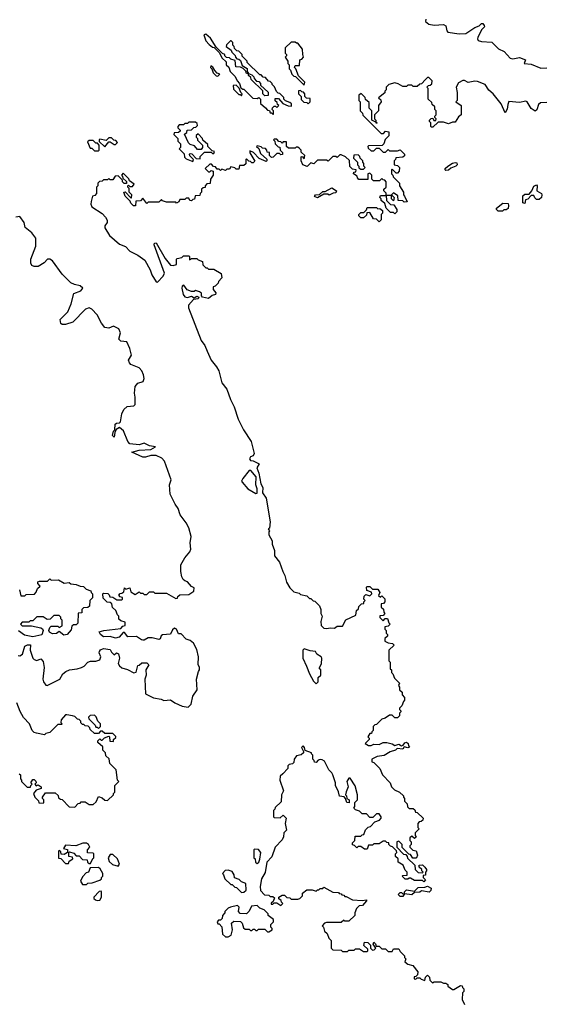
# Model space of a CAD drawing. Extents: x 2737958 to 2903317, y 894217 to 1030017.
# Tile 95 of 123: x 2844005 to 2847997, y 939738 to 947240. Entities that reach past the tile are written whole.
import ezdxf

# ---------------------------------------------------------------- set-up
doc = ezdxf.new("R2010")
doc.units = 0

msp = doc.modelspace()

# ---------------------------------------------------------------- linework, layer by layer
at = {"layer": '0CON05XD'}
for points in [[(2847100.6, 947245), (2847100, 947225), (2847123.8, 947205), (2847165, 947199.4), (2847235, 947203.8), (2847253.8, 947193.8), (2847260.8, 947155), (2847270, 947145), (2847355, 947133.1), (2847406.7, 947135), (2847475, 947181.2), (2847507, 947193), (2847525, 947210), (2847535, 947210), (2847546.7, 947196.7), (2847547.5, 947185), (2847526.4, 947163.6), (2847498, 947105), (2847494.3, 947094.3), (2847500.9, 947080.9), (2847525, 947072.9), (2847605, 947067.5), (2847655, 947018), (2847697.8, 946997.8), (2847745, 946946), (2847765, 946942.9), (2847815, 946951.2), (2847860, 946935), (2847850, 946905), (2847905, 946902), (2847978.3, 946871.7), (2848025, 946874.3)], [(2845940, 946520), (2845940, 946545), (2845930, 946555), (2845931.7, 946568.3), (2845945, 946580), (2845955, 946580), (2845965, 946570), (2845980, 946585), (2845970, 946595), (2845968.3, 946608.3), (2845951.7, 946621.7), (2845951.7, 946638.3), (2845978.3, 946638.3), (2846011.7, 946601.7), (2846053, 946583), (2846078.3, 946581.7), (2846078.3, 946598.3), (2846065, 946610), (2846031.7, 946621.7), (2846020, 946635), (2846018.3, 946648.3), (2845988.3, 946678.3), (2845975, 946680), (2845961.7, 946691.7), (2845948.3, 946728.3), (2845930, 946745), (2845930, 946755), (2845915, 946770), (2845901.7, 946771.7), (2845878.3, 946798.3), (2845861.7, 946801.7), (2845845, 946820), (2845835, 946820), (2845740, 946915), (2845740, 946925), (2845701.7, 946961.7), (2845700, 946975), (2845688.3, 946988.3), (2845675, 947000), (2845661.7, 947001.7), (2845641.7, 947021.7), (2845640, 947035), (2845630, 947045), (2845630, 947065), (2845618.3, 947078.3), (2845611.7, 947078.3), (2845581.7, 947048.3), (2845580, 947035), (2845618.3, 947008.3), (2845621.7, 946991.7), (2845648.3, 946968.3), (2845650, 946955), (2845661.7, 946941.7), (2845675, 946940), (2845688.3, 946928.3), (2845701.7, 946891.7), (2845738.3, 946868.3), (2845740, 946845), (2845750, 946830), (2845775, 946820), (2845790, 946805), (2845791.7, 946791.7), (2845811.7, 946771.7), (2845828.3, 946768.3), (2845840, 946755), (2845841.7, 946741.7), (2845898.3, 946688.3), (2845898.3, 946661.7), (2845875, 946660), (2845860, 946675), (2845858.3, 946698.3), (2845770, 946785), (2845768.3, 946798.3), (2845750, 946815), (2845750, 946830), (2845735, 946830), (2845728.3, 946848.3), (2845708.3, 946868.3), (2845687.5, 946877.5), (2845651.7, 946881.7), (2845648.3, 946928.3), (2845615, 946940), (2845605, 946950), (2845581.7, 946951.7), (2845570, 946965), (2845570, 946975), (2845551.7, 946981.7), (2845501.7, 947031.7), (2845459.3, 947099.3), (2845425, 947130), (2845410, 947125), (2845425, 947080), (2845450.7, 947050.7), (2845475, 947030), (2845488.3, 947028.3), (2845528.3, 946988.3), (2845545, 946950), (2845578.3, 946918.3), (2845580, 946895), (2845598.3, 946878.3), (2845610, 946845), (2845648.3, 946808.3), (2845663, 946773), (2845680, 946755), (2845691.7, 946721.7), (2845705, 946710), (2845715, 946710), (2845781.7, 946641.7), (2845815, 946640), (2845828.3, 946648.3), (2845840, 946635), (2845841.7, 946601.7), (2845878.3, 946568.3), (2845895, 946550), (2845908.3, 946548.3), (2845915, 946530), (2845925, 946530), (2845935, 946520), (2845940, 946520)], [(2846175, 946740), (2846180, 946765), (2846131.7, 946811.7), (2846110, 946865), (2846100, 946875), (2846105, 946890), (2846138.3, 946891.7), (2846140, 946935), (2846155, 946940), (2846170, 946955), (2846162.5, 946975), (2846160, 947015), (2846125, 947060), (2846115, 947060), (2846105, 947070), (2846075, 947070), (2846030, 947025), (2846030, 946985), (2846040, 946975), (2846040, 946965), (2846030, 946955), (2846050, 946925), (2846050, 946905), (2846060, 946895), (2846060, 946865), (2846070, 946855), (2846080, 946825), (2846095, 946810), (2846108.3, 946808.3), (2846175, 946740)], [(2845515, 946810), (2845530, 946825), (2845511.7, 946831.7), (2845491.7, 946851.7), (2845478.3, 946878.3), (2845461.7, 946888.3), (2845460, 946875), (2845470, 946865), (2845480, 946835), (2845501.7, 946811.7), (2845515, 946810)], [(2848025, 946608.1), (2847974.5, 946605.5), (2847960, 946595), (2847947, 946553), (2847935, 946542.5), (2847905, 946562.5), (2847875, 946613.3), (2847865, 946619.2), (2847815, 946608.1), (2847735, 946615.8), (2847725.7, 946595), (2847722.5, 946557.5), (2847705, 946530), (2847675, 946598.8), (2847615, 946674), (2847582.2, 946702.2), (2847555, 946746.7), (2847495, 946770), (2847475, 946772.5), (2847425, 946762.5), (2847395, 946777.5), (2847382.5, 946777.5), (2847351.7, 946758.3), (2847332.5, 946725), (2847340, 946685), (2847340, 946625), (2847330, 946615), (2847370, 946585), (2847370, 946515), (2847350.7, 946499.3), (2847325, 946460), (2847305, 946460), (2847275, 946447.5), (2847235, 946460), (2847195, 946460), (2847155, 946420), (2847145, 946420), (2847140, 946425), (2847140, 946455), (2847130, 946465), (2847130, 946475), (2847141.7, 946488.3), (2847155, 946490), (2847161.7, 946471.7), (2847178.3, 946471.7), (2847180, 946485), (2847170, 946495), (2847170, 946505), (2847180, 946515), (2847180, 946545), (2847170, 946555), (2847170, 946575), (2847150, 946595), (2847148.3, 946608.3), (2847120, 946635), (2847120, 946715), (2847110, 946725), (2847121.7, 946738.3), (2847135, 946740), (2847148.3, 946751.7), (2847150, 946775), (2847125, 946800), (2847115, 946800), (2847100, 946785), (2847068.3, 946751.7), (2847055, 946750), (2847035, 946730), (2847005, 946730), (2846995, 946740), (2846965, 946740), (2846955, 946730), (2846925, 946730), (2846891.7, 946751.7), (2846865, 946760), (2846820, 946745), (2846800, 946725), (2846800, 946705), (2846790, 946695), (2846788.3, 946681.7), (2846740, 946645), (2846758.3, 946628.3), (2846760, 946615), (2846740, 946585), (2846740, 946545), (2846710, 946515), (2846710, 946485), (2846720, 946475), (2846720, 946460), (2846730, 946455), (2846725, 946450), (2846720, 946460), (2846690, 946475), (2846690, 946545), (2846670, 946565), (2846668.3, 946608.3), (2846641.7, 946631.7), (2846638.3, 946648.3), (2846608.3, 946678.3), (2846590, 946665), (2846590, 946625), (2846600, 946615), (2846600, 946545), (2846618.3, 946528.3), (2846621.7, 946511.7), (2846761.7, 946371.7), (2846778.3, 946371.7), (2846795, 946390), (2846820, 946385), (2846820, 946355), (2846791.7, 946328.3), (2846780, 946295), (2846768.3, 946281.7), (2846665, 946280), (2846660, 946275), (2846661.7, 946261.7), (2846685, 946240), (2846705, 946240), (2846725, 946260), (2846745, 946260), (2846775, 946230), (2846795, 946230), (2846815, 946250), (2846825, 946240), (2846885, 946240), (2846905, 946247.5), (2846940, 946215), (2846938.3, 946201.7), (2846927, 946193), (2846871.7, 946188.3), (2846870, 946175), (2846860, 946165), (2846860, 946135), (2846885, 946130), (2846900, 946115), (2846897.5, 946085), (2846885, 946070), (2846875, 946070), (2846845, 946100), (2846840, 946095), (2846840, 946065), (2846850, 946055), (2846851.7, 946041.7), (2846900, 945995), (2846900, 945975), (2846930, 945925), (2846930, 945905), (2846940, 945895), (2846958.3, 945851.7), (2846935, 945850), (2846925, 945860), (2846891.7, 945861.7), (2846888.3, 945898.3), (2846855, 945920), (2846840, 945905), (2846860, 945885), (2846855, 945860), (2846840, 945875), (2846840, 945900), (2846800, 945900), (2846801.7, 945861.7), (2846831.7, 945831.7), (2846858.3, 945828.3), (2846880, 945795), (2846880, 945775), (2846865, 945760), (2846855, 945770), (2846831.7, 945771.7), (2846800, 945805), (2846788.3, 945838.3), (2846761.7, 945861.7), (2846760, 945875), (2846750, 945885), (2846755, 945900), (2846800, 945900), (2846798.3, 945918.3), (2846780, 945935), (2846781.7, 945948.3), (2846800, 945965), (2846800, 946005), (2846788.3, 946018.3), (2846775, 946020), (2846765, 946030), (2846748.3, 946011.7)], [(2845695, 946660), (2845700, 946675), (2845690, 946685), (2845678.3, 946718.3), (2845655, 946740), (2845631.7, 946738.3), (2845635, 946710), (2845675, 946670), (2845685, 946670), (2845695, 946660)], [(2846205, 946600), (2846220, 946615), (2846220, 946640), (2846191.7, 946641.7), (2846180, 946655), (2846180, 946675), (2846168.3, 946688.3), (2846155, 946690), (2846145, 946700), (2846131.7, 946698.3), (2846130, 946675), (2846150, 946655), (2846151.7, 946631.7), (2846171.7, 946611.7), (2846195, 946610), (2846205, 946600)], [(2845325, 946160), (2845330, 946175), (2845301.7, 946201.7), (2845300, 946215), (2845305, 946220), (2845318.3, 946218.3), (2845351.7, 946181.7), (2845380, 946180), (2845381.7, 946198.3), (2845415, 946230), (2845465, 946230), (2845475, 946220), (2845485, 946220), (2845490, 946235), (2845471.7, 946241.7), (2845451.7, 946261.7), (2845440, 946275), (2845438.3, 946288.3), (2845401.7, 946321.7), (2845400, 946335), (2845365, 946370), (2845351.7, 946358.3), (2845350, 946345), (2845360, 946335), (2845361.7, 946321.7), (2845400, 946285), (2845400, 946265), (2845388.3, 946251.7), (2845361.7, 946251.7), (2845338.3, 946278.3), (2845305, 946290), (2845291.7, 946301.7), (2845261.7, 946368.3), (2845278.3, 946381.7), (2845281.7, 946398.3), (2845315, 946400), (2845331.7, 946418.3), (2845348.3, 946421.7), (2845360, 946435), (2845358.3, 946448.3), (2845345, 946460), (2845295, 946460), (2845285, 946450), (2845265, 946450), (2845255, 946440), (2845221.7, 946438.3), (2845210, 946425), (2845210, 946415), (2845228.3, 946398.3), (2845228.3, 946391.7), (2845215, 946380), (2845181.7, 946378.3), (2845180, 946365), (2845210, 946335), (2845210, 946315), (2845230, 946295), (2845230, 946265), (2845220, 946255), (2845258.3, 946218.3), (2845261.7, 946191.7), (2845275, 946180), (2845325, 946160)], [(2844655, 946270), (2844685, 946310), (2844695, 946310), (2844725, 946290), (2844735, 946290), (2844750, 946305), (2844738.3, 946318.3), (2844721.7, 946321.7), (2844705, 946340), (2844685, 946340), (2844665, 946320), (2844615, 946330), (2844610, 946325), (2844611.7, 946311.7), (2844655, 946270)], [(2844605, 946240), (2844610, 946245), (2844610, 946285), (2844598.3, 946298.3), (2844585, 946300), (2844565, 946320), (2844535, 946320), (2844521.7, 946308.3), (2844541.7, 946261.7), (2844555, 946260), (2844575, 946240), (2844605, 946240)], [(2846748.3, 946011.7), (2846701.7, 946011.7), (2846690, 946025), (2846690, 946055), (2846675, 946070), (2846660, 946065), (2846658.3, 946021.7), (2846591.7, 946021.7), (2846580, 946035), (2846578.3, 946048.3), (2846550, 946065), (2846551.7, 946078.3), (2846568.3, 946081.7), (2846570, 946095), (2846541.7, 946101.7), (2846521.7, 946121.7), (2846518.3, 946168.3), (2846490, 946195), (2846455, 946210), (2846445, 946210), (2846425, 946190), (2846415, 946197.5), (2846392.5, 946197.5), (2846357, 946163), (2846345, 946170), (2846275, 946170), (2846248.3, 946141.7), (2846225, 946150), (2846197.5, 946122.5), (2846163, 946133), (2846150, 946165), (2846150, 946195), (2846158.3, 946198.3), (2846175, 946180), (2846180, 946205), (2846151.7, 946231.7), (2846150, 946245), (2846138.3, 946258.3), (2846125, 946267.5), (2846112.5, 946267.5), (2846105, 946260), (2846055, 946260), (2846040, 946275), (2846038.3, 946308.3), (2846015, 946310), (2846005, 946300), (2845995, 946310), (2845981.7, 946311.7), (2845965, 946330), (2845945, 946330), (2845940, 946325), (2845950, 946315), (2845953, 946293), (2845975, 946270), (2845988.3, 946268.3), (2845990, 946245), (2846008.3, 946228.3), (2846008.3, 946211.7), (2845995, 946210), (2845985, 946220), (2845965, 946220), (2845938.3, 946191.7), (2845925, 946190), (2845910, 946205), (2845908.3, 946228.3), (2845891.7, 946231.7), (2845890, 946245), (2845878.3, 946258.3), (2845855, 946260), (2845845, 946270), (2845815, 946280), (2845810, 946275), (2845828.3, 946258.3), (2845841.7, 946221.7), (2845888.3, 946178.3), (2845890, 946165), (2845885, 946160), (2845831.7, 946181.7), (2845788.3, 946228.3), (2845760, 946240), (2845760, 946225), (2845798.3, 946161.7), (2845785, 946150), (2845775, 946150), (2845765, 946160), (2845751.7, 946161.7), (2845735, 946180), (2845730, 946175), (2845728.3, 946141.7), (2845715, 946130), (2845681.7, 946128.3), (2845675, 946100), (2845655, 946100), (2845645, 946110), (2845615, 946120), (2845605, 946100), (2845585, 946100), (2845575, 946090), (2845545, 946100), (2845535, 946090), (2845525, 946100), (2845511.7, 946101.7), (2845498.3, 946118.3), (2845481.7, 946121.7), (2845468.3, 946138.3), (2845455, 946140), (2845420, 946105), (2845445, 946080), (2845455, 946080), (2845465, 946090), (2845480, 946085), (2845480, 946055), (2845460, 946025), (2845458.3, 945991.7), (2845431.7, 945988.3), (2845420, 945975), (2845418.3, 945961.7), (2845405, 945960), (2845391.7, 945948.3), (2845390, 945925), (2845380, 945915), (2845378.3, 945901.7), (2845341.7, 945898.3), (2845338.3, 945871.7), (2845325, 945870), (2845315, 945860), (2845301.7, 945861.7), (2845295, 945880), (2845275, 945880), (2845265, 945870), (2845225, 945870), (2845218.3, 945851.7), (2845201.7, 945841.7), (2845195, 945850), (2845125, 945850), (2845095, 945860), (2845085, 945870), (2845065, 945850), (2844985, 945850), (2844975, 945840), (2844945, 945880), (2844925, 945860), (2844891.7, 945858.3), (2844888.3, 945821.7), (2844871.7, 945821.7), (2844851.7, 945841.7), (2844848.3, 945858.3), (2844810, 945895), (2844800, 945925), (2844808.3, 945928.3), (2844851.7, 945881.7), (2844858.3, 945881.7), (2844860, 945905), (2844840, 945925), (2844840, 945955), (2844830, 945965), (2844830, 945975), (2844835, 945980), (2844845, 945970), (2844865, 945970), (2844877, 945987), (2844841.7, 946011.7), (2844838.3, 946028.3), (2844795, 946070), (2844780, 946055), (2844790, 946045), (2844791.7, 946031.7), (2844818.3, 946008.3), (2844818.3, 945991.7), (2844801.7, 945991.7), (2844790, 946005), (2844788.3, 946018.3), (2844755, 946050), (2844731.7, 946048.3), (2844715, 946020), (2844695, 946020), (2844685, 946030), (2844675, 946020), (2844645, 946020), (2844635, 946010), (2844613, 946007), (2844600, 945995), (2844600, 945975), (2844590, 945965), (2844590, 945915), (2844578.3, 945901.7), (2844560, 945895), (2844550, 945855), (2844548.6, 945835), (2844556, 945815), (2844633, 945763), (2844660, 945735), (2844671.7, 945711.7), (2844672.5, 945695), (2844655, 945670), (2844654.4, 945655), (2844690, 945595), (2844765, 945530.8), (2844812.1, 945512.1), (2844845, 945475.7), (2844906.2, 945446.2), (2844958.9, 945408.9), (2845000, 945335), (2845013.5, 945295), (2845045, 945243.3), (2845055, 945240), (2845099.2, 945285), (2845109.1, 945309.1), (2845030, 945525), (2845032.5, 945537.5), (2845045, 945540), (2845115, 945420), (2845155, 945370), (2845175, 945367.5), (2845200, 945375), (2845200, 945415), (2845205, 945420), (2845241.7, 945428.3), (2845255, 945440), (2845295, 945440), (2845300, 945435), (2845300, 945410), (2845315, 945420), (2845355, 945420), (2845365, 945410), (2845398.3, 945398.3), (2845401.7, 945371.7), (2845425, 945350), (2845435, 945350), (2845445, 945340), (2845485, 945340), (2845540, 945305), (2845547, 945273), (2845520, 945245), (2845518.3, 945231.7), (2845495, 945210), (2845480, 945205), (2845480, 945185), (2845499.3, 945159.3), (2845496.7, 945145), (2845471.7, 945138.3), (2845445, 945116.7), (2845397.5, 945125), (2845390, 945135), (2845390, 945155), (2845377, 945167), (2845345, 945177.5), (2845335, 945170), (2845315, 945170), (2845281.7, 945181.7), (2845257, 945217), (2845245, 945210), (2845240, 945195), (2845252, 945145), (2845265, 945127.5), (2845285, 945123.3), (2845315, 945132.5), (2845335, 945120), (2845355, 945132.5), (2845370, 945125), (2845365, 945112.5), (2845331.2, 945108.8), (2845292.5, 945065), (2845290.8, 945045), (2845388.8, 944795), (2845416.7, 944756.7), (2845434, 944715), (2845464.5, 944644.5), (2845506.7, 944595), (2845523.9, 944563.9), (2845545, 944473.3), (2845584.2, 944425), (2845612.9, 944345), (2845640, 944290), (2845670.8, 944195), (2845712, 944115), (2845770, 944025), (2845793.3, 943935), (2845785, 943917.5), (2845765, 943910), (2845757.5, 943895), (2845765, 943882.5), (2845785, 943880), (2845830, 943855), (2845813.3, 943825), (2845828.8, 943785), (2845843, 943703), (2845857.5, 943675), (2845856, 943635), (2845883.1, 943595), (2845915.8, 943415), (2845910, 943365), (2845900, 943360), (2845910, 943345), (2845903.3, 943336.7), (2845903.8, 943315), (2845929.3, 943269.3), (2845928.8, 943245), (2845947.5, 943195), (2845947.5, 943155), (2845985, 943107.5), (2846010, 943035), (2846025.7, 943005.7), (2846038.8, 942955), (2846065, 942910), (2846095, 942880), (2846135, 942870), (2846145, 942860), (2846195, 942850), (2846215, 942830), (2846225, 942830), (2846243, 942813), (2846255, 942810), (2846290, 942775), (2846300, 942745), (2846300, 942715), (2846310, 942695), (2846300, 942655), (2846302.5, 942625), (2846325, 942602.5), (2846345, 942600), (2846375, 942607.5), (2846405, 942602.5), (2846425, 942620), (2846465, 942620), (2846491.7, 942668.3), (2846568.3, 942701.7), (2846571.7, 942738.3), (2846588.3, 942751.7), (2846591.7, 942768.3), (2846611.7, 942788.3), (2846628.3, 942791.7), (2846630, 942805), (2846640, 942815), (2846630, 942825), (2846631.7, 942848.3), (2846645, 942860), (2846675, 942850), (2846690, 942865), (2846688.3, 942878.3), (2846651.7, 942891.7), (2846650, 942915), (2846655, 942920), (2846675, 942920), (2846695, 942900), (2846735, 942900), (2846750, 942875), (2846741.7, 942851.7), (2846755, 942840), (2846765, 942850), (2846788.3, 942828.3), (2846790, 942805), (2846778.3, 942791.7), (2846761.7, 942788.3), (2846760, 942765), (2846778.3, 942748.3), (2846780, 942725), (2846790, 942715), (2846775, 942700), (2846751.7, 942698.3), (2846750, 942685), (2846775, 942660), (2846791.7, 942678.3), (2846808.3, 942678.3), (2846820, 942645), (2846830, 942635), (2846815, 942620), (2846790, 942615), (2846790, 942595), (2846800, 942585), (2846800, 942565), (2846810, 942555), (2846808.3, 942541.7), (2846790, 942525), (2846790, 942505), (2846815, 942492.5), (2846847, 942487), (2846860, 942475), (2846820, 942435), (2846820, 942355), (2846830, 942345), (2846830, 942295), (2846840, 942285), (2846840, 942265), (2846850, 942255), (2846861.7, 942221.7), (2846900, 942185), (2846892.5, 942167.5), (2846900, 942155), (2846900, 942135), (2846920, 942115), (2846920, 942095), (2846940, 942075), (2846940, 942055), (2846930, 942045), (2846918.3, 942011.7), (2846900, 941995), (2846900, 941985), (2846910, 941975), (2846910, 941965), (2846900, 941955), (2846900, 941935), (2846885, 941920), (2846865, 941920), (2846845, 941940), (2846825, 941940), (2846791.7, 941918.3), (2846765, 941910), (2846725, 941870), (2846711.7, 941868.3), (2846700, 941855), (2846700, 941825), (2846690, 941815), (2846688.3, 941801.7), (2846675, 941800), (2846660, 941775), (2846670, 941765), (2846670, 941755)], [(2846625, 946100), (2846640, 946115), (2846630, 946125), (2846630, 946145), (2846620, 946155), (2846620, 946165), (2846600, 946185), (2846598.3, 946198.3), (2846585, 946210), (2846551.7, 946208.3), (2846550, 946185), (2846580, 946155), (2846580, 946135), (2846590, 946125), (2846591.7, 946111.7), (2846605, 946100), (2846625, 946100)], [(2847255, 946090), (2847250, 946095), (2847250, 946105), (2847270, 946125), (2847305, 946146.7), (2847325, 946152.5), (2847338.3, 946148.3), (2847340, 946135), (2847330, 946125), (2847291.7, 946108.3), (2847275, 946092.5), (2847255, 946090)], [(2846275, 945882.5), (2846251.7, 945891.7), (2846260, 945905), (2846291.7, 945908.3), (2846315, 945930), (2846335, 945930), (2846385, 945960), (2846420, 945935), (2846415, 945920), (2846395, 945917.5), (2846365, 945902.5), (2846355, 945910), (2846325, 945910), (2846275, 945882.5)], [(2847855, 945840), (2847840, 945845), (2847841.7, 945898.3), (2847855, 945910), (2847888.3, 945911.7), (2847910, 945935), (2847925, 945972.5), (2847945, 945982.5), (2847950, 945975), (2847947.5, 945935), (2847982.5, 945915), (2847986.7, 945905), (2847982.5, 945885), (2847965, 945870), (2847945, 945870), (2847931.7, 945881.7), (2847925, 945900), (2847905, 945900), (2847878.3, 945871.7), (2847861.7, 945868.3), (2847855, 945840)], [(2846745, 945700), (2846725, 945720), (2846701.7, 945721.7), (2846675, 945770), (2846651.7, 945768.3), (2846648.3, 945751.7), (2846625, 945730), (2846605, 945730), (2846590, 945745), (2846590, 945755), (2846605, 945770), (2846628.3, 945771.7), (2846648.3, 945791.7), (2846655, 945810), (2846725, 945810), (2846735, 945800), (2846751.7, 945801.7), (2846770, 945785), (2846770, 945765), (2846760, 945755), (2846760, 945715), (2846745, 945700)], [(2847685, 945780), (2847651.7, 945781.7), (2847640, 945795), (2847640, 945805), (2847688.3, 945841.7), (2847728.3, 945838.3), (2847732.5, 945825), (2847728.3, 945801.7), (2847715, 945790), (2847695, 945790), (2847685, 945780)], [(2843992.5, 942395), (2844005, 942392.5), (2844025.8, 942405), (2844043.6, 942466.4), (2844065, 942477.5), (2844087.5, 942477.5), (2844086.2, 942435), (2844106.2, 942375), (2844115, 942364), (2844135, 942356.7), (2844165, 942370), (2844185, 942350), (2844191.2, 942305), (2844181.9, 942215), (2844187.5, 942195), (2844205, 942170), (2844215, 942166.7), (2844310, 942215), (2844334.4, 942255.6), (2844356.5, 942273.5), (2844385, 942286.2), (2844442.9, 942292.9), (2844476.2, 942305), (2844496, 942315), (2844525.7, 942344.3), (2844545, 942352.5), (2844585, 942352.5), (2844615, 942361.2), (2844623.3, 942385), (2844610, 942415), (2844612.5, 942425), (2844620.7, 942439.3), (2844645, 942450), (2844695, 942440), (2844705, 942420), (2844725, 942400), (2844743, 942417), (2844758.3, 942408.3), (2844766.7, 942375), (2844755.8, 942335), (2844765, 942318), (2844785, 942301.9), (2844828.2, 942288.2), (2844875, 942264.3), (2844892.5, 942267.5), (2844905, 942320), (2844917, 942323), (2844935, 942340), (2844975, 942340), (2844990, 942325), (2844967.5, 942285), (2844970, 942245), (2844960, 942215), (2844965, 942104), (2845025, 942072.2), (2845082.7, 942062.7), (2845105, 942052), (2845155, 942057.5), (2845187.5, 942035), (2845245, 942010), (2845289.3, 942000.7), (2845313.3, 942025), (2845326.2, 942085), (2845358.8, 942135), (2845354.1, 942215.9), (2845367.5, 942272.5), (2845376.4, 942286.4), (2845376.2, 942305), (2845366.4, 942326.4), (2845369.2, 942385), (2845355, 942440), (2845329.3, 942489.3), (2845305, 942510), (2845275, 942520), (2845235, 942560), (2845215, 942560), (2845200, 942595), (2845185, 942602.5), (2845169.3, 942590.7), (2845155, 942557.5), (2845095, 942553.3), (2845083.3, 942545), (2845075, 942522.5), (2845065, 942517.5), (2845015, 942530), (2844985, 942530), (2844955, 942512.5), (2844945, 942512.5), (2844933.9, 942513.9), (2844895, 942540), (2844828.3, 942538.3), (2844805, 942570), (2844795, 942570), (2844764.2, 942535.8), (2844735, 942528), (2844695, 942540), (2844645, 942538.8), (2844620, 942555), (2844610, 942575), (2844647, 942587), (2844775, 942600), (2844791.7, 942618.3), (2844810, 942625), (2844808.3, 942648.3), (2844775, 942660), (2844761.7, 942671.7), (2844760, 942695), (2844750, 942705), (2844738.3, 942738.3), (2844711.7, 942761.7), (2844708.3, 942788.3), (2844695, 942800), (2844671.7, 942801.7), (2844641.7, 942831.7), (2844640, 942865), (2844645, 942870), (2844677, 942867), (2844688.3, 942858.3), (2844691.7, 942841.7), (2844715, 942840), (2844745, 942820), (2844785, 942820), (2844790, 942825), (2844788.3, 942838.3), (2844771.7, 942841.7), (2844760, 942855), (2844771.7, 942868.3), (2844785, 942870), (2844798.3, 942881.7), (2844805, 942910), (2844815, 942900), (2844845, 942910), (2844851.7, 942881.7), (2844885, 942860), (2844915, 942880), (2844925, 942870), (2844945, 942870), (2844955, 942860), (2844975, 942860), (2844995, 942880), (2845025, 942880), (2845035, 942870), (2845125, 942870), (2845195, 942830), (2845208.3, 942831.7), (2845210, 942845), (2845225, 942857.5), (2845295, 942860), (2845332.5, 942885), (2845335, 942910), (2845315, 942920), (2845285, 942956.7), (2845263.9, 942963.9), (2845252.5, 942975), (2845240, 942995), (2845232.5, 943035), (2845233, 943087), (2845265, 943140), (2845302.5, 943185), (2845310, 943205), (2845305.8, 943255), (2845311.7, 943301.7), (2845295, 943367.5), (2845275, 943406.2), (2845228.5, 943468.5), (2845212.5, 943515), (2845189.2, 943549.2), (2845152.5, 943625), (2845146.2, 943695), (2845160, 943735), (2845108.8, 943875), (2845087.9, 943897.9), (2845045, 943920), (2845005, 943920), (2844965, 943905.7), (2844945, 943906.9), (2844860, 943945), (2844915, 943960.8), (2845005, 943964), (2845040, 943985), (2844995, 943992.9), (2844955, 944013.6), (2844915, 943999.6), (2844845, 944007.9), (2844828.5, 944025), (2844796.1, 944106.1), (2844765, 944132.5), (2844741.7, 944118.3), (2844730, 944095), (2844725, 944060), (2844713, 944073), (2844720, 944105), (2844730, 944115), (2844733, 944157), (2844743, 944167), (2844765, 944167.5), (2844772.5, 944175), (2844783.6, 944236.4), (2844799.3, 944270.7), (2844825, 944293.3), (2844875, 944297.5), (2844885, 944308.8), (2844886.2, 944365), (2844880.9, 944395), (2844886.2, 944445), (2844905, 944470.9), (2844947.4, 944482.6), (2844952.9, 944505), (2844949.6, 944535), (2844936.5, 944565), (2844915, 944586.9), (2844853.3, 944613.3), (2844842, 944625), (2844835.8, 944645), (2844856.5, 944685), (2844845, 944733.8), (2844820.8, 944785), (2844775, 944791.5), (2844760, 944805), (2844773.5, 944855), (2844760.6, 944885), (2844720, 944905), (2844685, 944888.9), (2844655, 944895.6), (2844627.5, 944927.5), (2844595, 944991.9), (2844555, 945034.3), (2844535, 945045.5), (2844506.2, 945035), (2844410, 944935), (2844355, 944917.5), (2844328.3, 944918.3), (2844320, 944925), (2844312.5, 944955), (2844372.5, 945015), (2844396.7, 945075), (2844416.6, 945153.4), (2844471.2, 945175), (2844487.5, 945195), (2844465, 945211.9), (2844421.8, 945221.8), (2844394.3, 945235), (2844330.1, 945300.1), (2844255, 945402.5), (2844235, 945415.6), (2844217.5, 945415), (2844192.3, 945387.7), (2844145, 945360), (2844115, 945360), (2844097, 945367), (2844090, 945385), (2844091.2, 945415), (2844128.8, 945515), (2844127.5, 945575), (2844096.7, 945615), (2844046.4, 945656.4), (2844040, 945695), (2844005, 945740), (2843975, 945735.6)], [(2845805, 943630), (2845815, 943632.5), (2845816.7, 943665), (2845804.2, 943695), (2845807, 943757), (2845767.5, 943805), (2845755, 943804), (2845705, 943744.2), (2845696.7, 943725), (2845700, 943715), (2845745, 943665.6), (2845805, 943630)], [(2844002.5, 942895), (2844015, 942850), (2844045, 942850), (2844055, 942860), (2844118.3, 942861.7), (2844131.7, 942878.3), (2844140, 942905), (2844160, 942925), (2844143, 942943), (2844143.6, 942956.4), (2844155, 942962.5), (2844217, 942963), (2844235, 942980), (2844245, 942970), (2844301.7, 942971.7), (2844345, 942947.5), (2844381.7, 942951.7), (2844395, 942942.5), (2844435, 942936.7), (2844465, 942922.5), (2844491.7, 942921.7), (2844511.7, 942901.7), (2844548.3, 942888.3), (2844550, 942875), (2844560, 942865), (2844560, 942835), (2844540, 942815), (2844538.3, 942771.7), (2844525, 942760), (2844491.7, 942758.3), (2844480, 942745), (2844478.3, 942721.7), (2844451.7, 942718.3), (2844448.3, 942641.7), (2844435, 942630), (2844415, 942630), (2844401.7, 942618.3), (2844398.3, 942591.7), (2844366.7, 942555), (2844341.2, 942551.2), (2844305, 942577.5), (2844285, 942562), (2844255, 942560.8), (2844232, 942572), (2844226.7, 942585), (2844235, 942610), (2844245, 942620), (2844295, 942620), (2844305, 942610), (2844328.3, 942621.7), (2844330, 942665), (2844320, 942675), (2844318.3, 942688.3), (2844305, 942700), (2844265, 942700), (2844238.3, 942671.7), (2844215, 942670), (2844185, 942690), (2844135, 942690), (2844105, 942660), (2844085, 942660), (2844075, 942650), (2844025, 942650), (2844010, 942635), (2844025, 942622.5), (2844095, 942622.5), (2844165, 942606.7), (2844178, 942598), (2844183.8, 942585), (2844175, 942553.3), (2844105, 942537.5), (2844040.5, 942550.5), (2843995, 942583.3)], [(2846265, 942180), (2846280, 942195), (2846281.7, 942228.3), (2846300, 942245), (2846300, 942285), (2846290, 942295), (2846290, 942305), (2846307, 942333), (2846307.5, 942375), (2846302.5, 942385), (2846270, 942405), (2846260, 942425), (2846220.7, 942430.7), (2846173, 942447), (2846162.5, 942435), (2846162.5, 942375), (2846192.5, 942315), (2846213.3, 942255), (2846245, 942200), (2846265, 942180)], [(2844425, 941240), (2844451.7, 941268.3), (2844465, 941270), (2844475, 941280), (2844505, 941280), (2844535, 941260), (2844565, 941260), (2844588.3, 941281.7), (2844605, 941320), (2844635, 941310), (2844653, 941293), (2844675, 941290), (2844720, 941335), (2844720, 941345), (2844730, 941355), (2844730, 941405), (2844760, 941435), (2844750, 941445), (2844740, 941525), (2844691.7, 941571.7), (2844688.3, 941608.3), (2844661.7, 941631.7), (2844660, 941655), (2844640, 941675), (2844638.3, 941698.3), (2844601.7, 941731.7), (2844600, 941745), (2844615, 941760), (2844625, 941750), (2844635, 941750), (2844651.7, 941768.3), (2844685, 941780), (2844690, 941775), (2844691.7, 941741.7), (2844720, 941740), (2844720, 941755), (2844738.3, 941771.7), (2844738.3, 941778.3), (2844715, 941800), (2844655, 941800), (2844635, 941820), (2844621.7, 941818.3), (2844605, 941800), (2844575, 941800), (2844541.7, 941831.7), (2844540, 941845), (2844528.3, 941858.3), (2844505, 941860), (2844495, 941870), (2844485, 941870), (2844471.7, 941881.7), (2844470, 941895), (2844458.3, 941908.3), (2844445, 941910), (2844425, 941930), (2844407, 941937), (2844365, 941942.5), (2844355, 941942.5), (2844322.5, 941905), (2844320, 941885), (2844330, 941875), (2844325, 941870), (2844295, 941870), (2844235, 941810), (2844205, 941800), (2844195, 941790), (2844133, 941803), (2844115, 941810), (2844100, 941825), (2844080, 941875), (2844033.6, 941923.6), (2844008.3, 941968.3), (2843982.5, 942035)], [(2844605, 941840), (2844620, 941855), (2844620, 941875), (2844600, 941895), (2844588.3, 941928.3), (2844575, 941940), (2844541.7, 941938.3), (2844530, 941925), (2844531.7, 941911.7), (2844580, 941865), (2844585, 941850), (2844595, 941850), (2844605, 941840)], [(2846670, 941755), (2846640, 941725), (2846665, 941710), (2846685, 941710), (2846705, 941720), (2846745, 941717.5), (2846775, 941732.5), (2846805, 941733.3), (2846845, 941722.5), (2846865, 941710), (2846895, 941720), (2846915, 941707.5), (2846928.3, 941711.7), (2846940.5, 941729.5), (2846955, 941736), (2846967.5, 941725), (2846968.3, 941708.3), (2846976.4, 941696.4), (2846965, 941692.5), (2846935, 941700), (2846925, 941682.5), (2846883, 941687), (2846870, 941675), (2846829.3, 941660.7), (2846785, 941632.5), (2846730, 941625), (2846690, 941605), (2846690, 941585), (2846705, 941580), (2846750, 941535), (2846770, 941485), (2846830, 941425), (2846840, 941395), (2846861.7, 941371.7), (2846900, 941355), (2846930, 941325), (2846930, 941315), (2846940, 941305), (2846940, 941285), (2846960, 941265), (2846961.7, 941241.7), (2846975, 941230), (2847005, 941230), (2847018.3, 941218.3), (2847021.7, 941201.7), (2847035, 941200), (2847080, 941155), (2847078.3, 941141.7), (2847065, 941130), (2847051.7, 941128.3), (2847040, 941115), (2847040, 941085), (2847050, 941075), (2847020, 941045), (2847020, 941025), (2847028.3, 941011.7), (2847015, 941000), (2846995, 941020), (2846980, 941005), (2846980, 940985), (2846990, 940975), (2846990, 940955), (2846980, 940945), (2846980, 940935), (2847003, 940913), (2847028.3, 940908.3), (2847037.5, 940875), (2847030, 940855), (2847025, 940850), (2847001.7, 940851.7), (2846985, 940880), (2846971.7, 940881.7), (2846921.7, 940931.7), (2846920, 940955), (2846895, 940980), (2846880, 940975), (2846880, 940935), (2846931.7, 940881.7), (2846948.3, 940878.3), (2846960, 940865), (2846961.7, 940851.7), (2847018.3, 940798.3), (2847020, 940765), (2847041.7, 940741.7), (2847075, 940740), (2847080, 940745), (2847070, 940755), (2847070, 940765), (2847051.7, 940781.7), (2847051.7, 940798.3), (2847075, 940800), (2847095, 940782.5), (2847106.7, 940765), (2847106.4, 940753.6), (2847100, 940745), (2847098.3, 940721.7), (2847081.7, 940718.3), (2847080, 940705), (2847100, 940685), (2847085, 940670), (2847075, 940680), (2847015, 940680), (2846985, 940700), (2846975, 940700), (2846965, 940690), (2846945, 940690), (2846920, 940715), (2846925, 940720), (2846958.3, 940721.7), (2846960, 940745), (2846945, 940760), (2846928.3, 940798.3), (2846891.7, 940821.7), (2846890, 940845), (2846870, 940865), (2846870, 940885), (2846880, 940895), (2846878.3, 940908.3), (2846848.3, 940938.3), (2846831.7, 940941.7), (2846820, 940955), (2846818.3, 940968.3), (2846805, 940970), (2846795, 940980), (2846775, 940980), (2846745, 940960), (2846705, 940960), (2846695, 940950), (2846665, 940950), (2846655, 940920), (2846635, 940920), (2846605, 940940), (2846585, 940940), (2846575, 940930), (2846558.3, 940948.3), (2846541.7, 940951.7), (2846541.7, 940968.3), (2846560, 940985), (2846561.7, 941018.3), (2846605, 941020), (2846615, 941030), (2846628.3, 941031.7), (2846641.7, 941068.3), (2846661.7, 941088.3), (2846678.3, 941091.7), (2846711.7, 941128.3), (2846748.3, 941141.7), (2846760, 941155), (2846760, 941165), (2846745, 941190), (2846725, 941190), (2846698.3, 941161.7), (2846675, 941160), (2846648.3, 941188.3), (2846615, 941190), (2846595, 941210), (2846565, 941220), (2846551.7, 941231.7), (2846560, 941245), (2846560, 941275), (2846580, 941295), (2846580, 941335), (2846561.7, 941401.7), (2846525, 941460), (2846515, 941460), (2846500, 941435), (2846510, 941395), (2846493, 941357), (2846490, 941335), (2846497, 941327), (2846500, 941305), (2846517.5, 941295), (2846516.4, 941273.6), (2846500, 941275), (2846490, 941305), (2846478.3, 941318.3), (2846442.5, 941322.5), (2846436.4, 941356.4), (2846413.3, 941405), (2846412.5, 941425), (2846393.3, 941485), (2846385, 941502.5), (2846362.5, 941525), (2846329.3, 941589.3), (2846311.7, 941601.7), (2846295, 941602.5), (2846281.7, 941598.3), (2846265, 941580), (2846251.7, 941581.7), (2846250, 941595), (2846240, 941605), (2846240, 941635), (2846230, 941645), (2846230, 941655), (2846181.7, 941671.7), (2846177.5, 941695), (2846165, 941706.7), (2846152.5, 941695), (2846170, 941665), (2846170, 941655), (2846151.7, 941638.3), (2846115, 941630), (2846097.5, 941605), (2846095, 941580), (2846085, 941570), (2846060, 941565), (2846050, 941555), (2846050, 941535), (2846010, 941495), (2845990, 941475), (2845987.5, 941445), (2846017.5, 941365), (2846000, 941335), (2845998.3, 941281.7), (2845951.7, 941238.3), (2845950, 941225), (2845940, 941215), (2845940, 941165), (2845945, 941160), (2845991.7, 941158.3), (2846015, 941180), (2846037.5, 941155), (2846030, 941115), (2846040, 941065), (2846020, 941045), (2846017.5, 941015), (2846005, 940990), (2845952.5, 940935), (2845928.3, 940861.7), (2845888.3, 940821.7), (2845877, 940743), (2845847.5, 940695), (2845837.5, 940635), (2845840, 940605), (2845871.7, 940571.7), (2845905, 940570), (2845915, 940560), (2845935, 940560), (2845948.3, 940548.3), (2845938.3, 940521.7), (2845921.7, 940508.3), (2845921.7, 940501.7), (2845935, 940500), (2845945, 940510), (2845965, 940510), (2845995, 940490), (2846010, 940505), (2846000, 940515), (2845998.3, 940528.3), (2845981.7, 940541.7), (2845980, 940555), (2846005, 940570), (2846025, 940570), (2846041.7, 940551.7), (2846065, 940550), (2846075, 940540), (2846125, 940540), (2846140, 940545), (2846160, 940565), (2846160, 940585), (2846195, 940610), (2846235, 940610), (2846265, 940600), (2846275, 940610), (2846285, 940610), (2846295, 940620), (2846315, 940620), (2846325, 940630), (2846393, 940593), (2846435, 940590), (2846441.7, 940581.7), (2846455, 940580), (2846461.7, 940571.7), (2846475, 940570), (2846485, 940560), (2846495, 940560), (2846543, 940533), (2846615, 940527.5), (2846650, 940535), (2846650, 940525), (2846618.3, 940491.7), (2846593, 940487), (2846571.7, 940468.3), (2846560, 940435), (2846560, 940415), (2846515, 940370), (2846485, 940370), (2846475, 940380), (2846455, 940360), (2846345, 940360), (2846330, 940355), (2846310, 940335), (2846320, 940325), (2846330, 940295), (2846348.3, 940278.3), (2846361.7, 940241.7), (2846380, 940225), (2846380, 940165), (2846391.7, 940151.7), (2846455, 940150), (2846465, 940140), (2846505, 940140), (2846515, 940150), (2846555, 940150), (2846565, 940160), (2846595, 940160), (2846625, 940140), (2846655, 940140), (2846660, 940145), (2846658.3, 940158.3), (2846630, 940185), (2846635, 940210), (2846658.3, 940208.3), (2846678.3, 940188.3), (2846680, 940165), (2846695, 940150), (2846708.3, 940151.7), (2846720, 940165), (2846700, 940195), (2846705, 940210), (2846718.3, 940198.3), (2846721.7, 940181.7), (2846745, 940180), (2846765, 940160), (2846795, 940160), (2846815, 940140), (2846845, 940140), (2846855, 940160), (2846895, 940160), (2846905, 940140), (2846938.3, 940108.3), (2846940, 940095), (2846950, 940085), (2846941.7, 940061.7), (2846963, 940043), (2847003, 940033), (2847040, 939985), (2847038.3, 939961.7), (2847025, 939950), (2847011.7, 939948.3), (2847011.7, 939931.7), (2847025, 939930), (2847035, 939940), (2847055, 939940), (2847065, 939930), (2847095, 939920), (2847100, 939945), (2847115, 939960), (2847130, 939945), (2847131.7, 939921.7), (2847151.7, 939901.7), (2847165, 939910), (2847215, 939910), (2847235, 939900), (2847255, 939900), (2847268.3, 939888.3), (2847270, 939875), (2847305, 939850), (2847315, 939850), (2847365, 939880), (2847378.3, 939878.3), (2847380, 939865), (2847390, 939855), (2847390, 939835), (2847380, 939825), (2847377.5, 939775), (2847397, 939737)], [(2844000, 941495), (2844010, 941485), (2844010, 941455), (2844020, 941445), (2844020, 941435), (2844061.7, 941391.7), (2844088.3, 941391.7), (2844090, 941405), (2844100, 941415), (2844090, 941425), (2844105, 941450), (2844115, 941450), (2844128.3, 941438.3), (2844130, 941425), (2844120, 941415), (2844131.7, 941401.7), (2844145, 941410), (2844170, 941395), (2844168.3, 941381.7), (2844131.7, 941368.3), (2844110, 941345), (2844120, 941315), (2844148.3, 941288.3), (2844151.7, 941271.7), (2844185, 941270), (2844190, 941275), (2844190, 941295), (2844180, 941305), (2844180, 941315), (2844201.7, 941348.3), (2844275, 941350), (2844298.3, 941328.3), (2844301.7, 941311.7), (2844315, 941300), (2844328.3, 941298.3), (2844381.7, 941241.7), (2844425, 941240)], [(2844545, 940810), (2844561.7, 940848.3), (2844570, 940855), (2844570, 940885), (2844565, 940890), (2844521.7, 940891.7), (2844522.5, 940915), (2844540, 940935), (2844530, 940955), (2844515, 940966), (2844486, 940966), (2844433.9, 940946.1), (2844355, 940950), (2844340, 940925), (2844368.3, 940918.3), (2844370, 940895), (2844345, 940880), (2844321.7, 940881.7), (2844318.3, 940898.3), (2844305, 940910), (2844300, 940905), (2844301.7, 940851.7), (2844318.3, 940848.3), (2844355, 940810), (2844378.3, 940811.7), (2844381.7, 940828.3), (2844410, 940845), (2844408.3, 940858.3), (2844380, 940865), (2844380, 940895), (2844385, 940900), (2844418.3, 940888.3), (2844435, 940870), (2844458.3, 940868.3), (2844485, 940840), (2844518.3, 940838.3), (2844521.7, 940821.7), (2844535, 940810), (2844545, 940810)], [(2844755, 940790), (2844766.7, 940805), (2844750, 940845), (2844715, 940880), (2844695, 940880), (2844680, 940855), (2844687.5, 940825), (2844713, 940803), (2844755, 940790)], [(2845815, 940810), (2845828.3, 940821.7), (2845837, 940843), (2845842.5, 940895), (2845825, 940916.7), (2845795, 940920), (2845790, 940915), (2845790, 940855), (2845800, 940845), (2845801.7, 940821.7), (2845815, 940810)], [(2844515, 940650), (2844525, 940660), (2844557, 940663), (2844617, 940683), (2844630, 940695), (2844630, 940705), (2844640, 940715), (2844640, 940735), (2844619.3, 940769.3), (2844605, 940780), (2844541.7, 940778.3), (2844530, 940745), (2844511.7, 940738.3), (2844485, 940710), (2844467.5, 940675), (2844485, 940650), (2844515, 940650)], [(2845695, 940590), (2845715, 940592.5), (2845731.7, 940608.3), (2845728.3, 940658.3), (2845695, 940670), (2845678.3, 940688.3), (2845641.7, 940701.7), (2845640, 940725), (2845625, 940750), (2845595, 940760), (2845571.7, 940758.3), (2845550, 940735), (2845560, 940725), (2845570, 940695), (2845615, 940650), (2845625, 940650), (2845645, 940630), (2845658.3, 940628.3), (2845695, 940590)], [(2846925, 940560), (2846905, 940560), (2846890, 940575), (2846905, 940590), (2846915, 940590), (2846925, 940580), (2846940, 940580), (2846940, 940595), (2846955, 940610), (2847015, 940600), (2847043, 940627), (2847095, 940630), (2847115, 940637.5), (2847141.7, 940621.7), (2847140, 940605), (2847127, 940593), (2847068.3, 940601.7), (2847055, 940592.5), (2847015, 940590), (2846995, 940572.5), (2846940, 940580), (2846925, 940560)], [(2844595, 940527.5), (2844615, 940532.5), (2844630, 940555), (2844630, 940595), (2844625, 940600), (2844611.7, 940598.3), (2844570, 940555), (2844570, 940545), (2844583.3, 940533.3), (2844595, 940527.5)], [(2845595, 940252.5), (2845616.7, 940265), (2845627.5, 940305), (2845620, 940355), (2845638.3, 940371.7), (2845688.3, 940368.3), (2845700, 940355), (2845711.7, 940321.7), (2845725, 940310), (2845755, 940310), (2845765, 940300), (2845775, 940300), (2845785, 940310), (2845795, 940310), (2845805, 940300), (2845815, 940300), (2845825, 940310), (2845875, 940310), (2845895, 940290), (2845905, 940290), (2845930, 940305), (2845930, 940315), (2845920, 940325), (2845920, 940345), (2845940, 940365), (2845940, 940385), (2845900, 940415), (2845898.3, 940428.3), (2845868.3, 940458.3), (2845835, 940470), (2845815, 940490), (2845773.6, 940486.4), (2845753.6, 940446.4), (2845735, 940427.5), (2845685, 940430), (2845672.5, 940445), (2845677.5, 940477.5), (2845665, 940490), (2845613, 940477), (2845595, 940470), (2845570, 940445), (2845570, 940435), (2845550, 940415), (2845548.3, 940391.7), (2845535, 940380), (2845521.7, 940378.3), (2845510, 940365), (2845515, 940350), (2845525, 940350), (2845547, 940327), (2845551.7, 940271.7), (2845573, 940253), (2845595, 940252.5)]]:
    msp.add_lwpolyline(points, dxfattribs=at)

doc.saveas('drawing.dxf')
